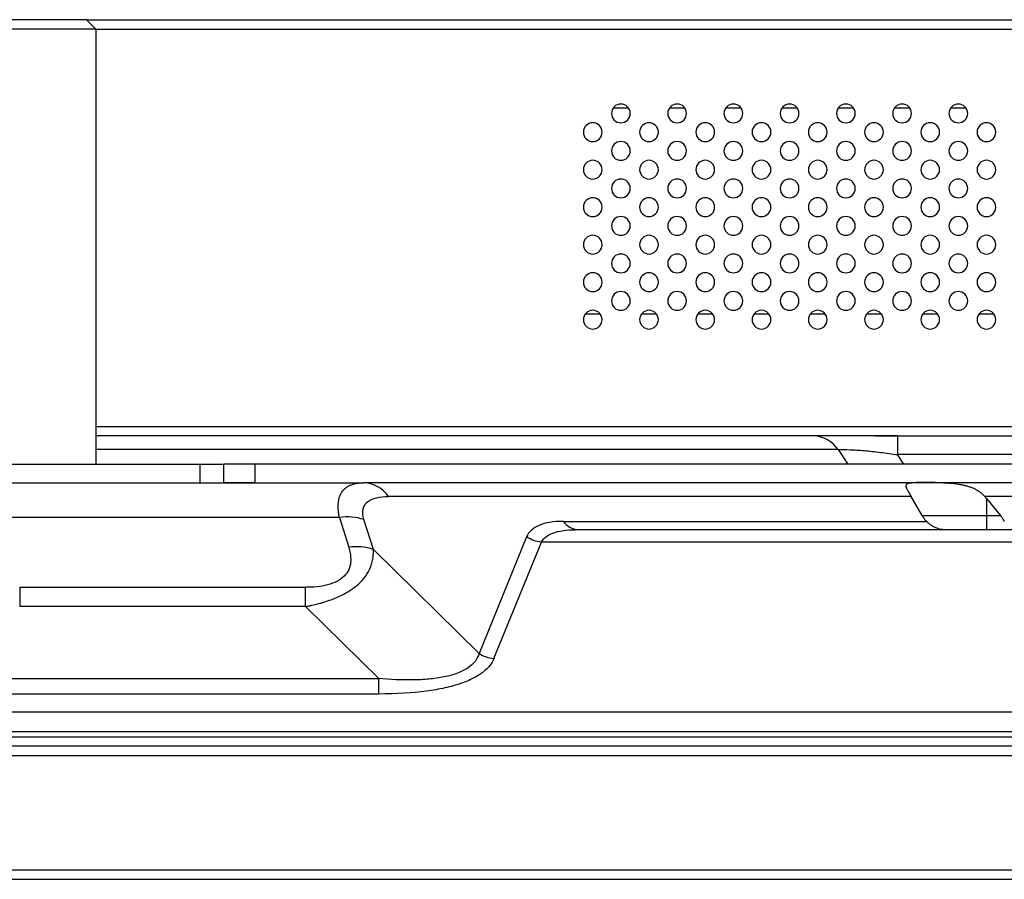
# Model space of a CAD drawing. Header units: millimetres. Extents: x 0 to 1118, y 0 to 864.
# Tile 34 of 256: x 238 to 256, y 653 to 668. Entities that reach past the tile are written whole.
import ezdxf

# ---------------------------------------------------------------- set-up
doc = ezdxf.new("R2010")
doc.units = ezdxf.units.MM

msp = doc.modelspace()

# ---------------------------------------------------------------- linework, layer by layer
at = {"color": 7, "linetype": 'Continuous', "lineweight": 25}
for p, q in [((239.2218, 668.0177), (236.2218, 668.0177)), ((239.2218, 668.0177), (402.8885, 668.0177)), ((239.3885, 667.851), (239.2218, 668.0177)), ((239.3885, 667.851), (236.0551, 667.851)), ((239.3885, 667.851), (239.3885, 660.1177)), ((248.5885, 666.451), (248.8551, 666.451)), ((249.5885, 666.451), (249.8551, 666.451)), ((250.5885, 666.451), (250.8551, 666.451)), ((251.5885, 666.451), (251.8551, 666.451)), ((252.5885, 666.451), (252.8551, 666.451)), ((253.5885, 666.451), (253.8551, 666.451)), ((254.5885, 666.451), (254.8551, 666.451)), ((248.3551, 662.7844), (248.0885, 662.7844)), ((249.3551, 662.7844), (249.0885, 662.7844)), ((250.3551, 662.7844), (250.0885, 662.7844)), ((251.3551, 662.7844), (251.0885, 662.7844)), ((252.3551, 662.7844), (252.0885, 662.7844)), ((253.3551, 662.7844), (253.0885, 662.7844)), ((254.3551, 662.7844), (254.0885, 662.7844)), ((255.3551, 662.7844), (255.0885, 662.7844)), ((239.3885, 660.7844), (402.7218, 660.7844)), ((252.147, 660.6177), (239.3885, 660.6177)), ((253.6402, 660.6177), (253.6402, 660.2844)), ((253.6402, 660.6177), (256.6991, 660.6177)), ((256.6991, 660.2844), (253.6402, 660.2844)), ((236.4007, 660.1177), (241.2401, 660.1177)), ((241.2401, 659.7844), (241.2401, 660.1177)), ((241.2401, 660.1177), (241.6623, 660.1177)), ((241.6623, 659.7844), (241.6623, 660.1177)), ((242.2218, 660.1177), (241.6623, 660.1177)), ((242.2218, 659.7844), (242.2218, 660.1177)), ((258.2218, 660.1177), (242.2218, 660.1177)), ((236.9944, 659.7844), (244.1495, 659.7844)), ((242.2218, 659.7844), (241.6623, 659.7844)), ((244.2158, 659.7805), (244.0895, 659.7788)), ((254.1116, 659.7842), (244.1495, 659.7844)), ((275.8414, 659.7844), (254.1116, 659.7842)), ((253.8816, 659.5403), (244.5874, 659.5403)), ((254.0775, 659.201), (253.8816, 659.5403)), ((276.2793, 659.5403), (255.1908, 659.5403)), ((255.2218, 659.5032), (255.2218, 659.201)), ((255.2218, 659.5032), (255.4713, 659.201)), ((243.7157, 659.1679), (237.4279, 659.1679)), ((243.7157, 659.1679), (243.8825, 658.6369)), ((254.0775, 659.201), (255.2218, 659.201)), ((255.2218, 659.201), (255.2218, 658.951)), ((255.2218, 659.201), (255.4713, 659.201)), ((244.3204, 658.5983), (244.1536, 659.1293)), ((247.7026, 659.0975), (254.1569, 659.0975)), ((247.0459, 658.8216), (246.2004, 656.7513)), ((247.9654, 658.951), (306.3449, 658.951)), ((246.4632, 656.6601), (247.3087, 658.7303)), ((307.0016, 658.7303), (247.3087, 658.7303)), ((246.2004, 656.7513), (244.3204, 658.5983)), ((238.0322, 657.9255), (238.0322, 657.5827)), ((238.0322, 657.9255), (243.1114, 657.9255)), ((243.1114, 657.5827), (243.1114, 657.9255)), ((243.1114, 657.5827), (238.0322, 657.5827)), ((243.1114, 657.5827), (244.4151, 656.302)), ((236.7286, 656.302), (244.4151, 656.302)), ((244.4151, 656.0282), (244.4151, 656.302)), ((244.4151, 656.0282), (236.7286, 656.0282)), ((154.4555, 655.7145), (487.6548, 655.7145)), ((487.6548, 655.3565), (154.4635, 655.3565)), ((154.5101, 655.2674), (487.6004, 655.2673)), ((501.5925, 655.101), (140.5178, 655.101)), ((140.5178, 654.9344), (501.5925, 654.9344)), ((138.6511, 652.901), (503.4591, 652.901)), ((138.6511, 652.7344), (503.4591, 652.7344))]:
    msp.add_line(p, q, dxfattribs=at)
at = {"color": 8, "linetype": 'Continuous', "lineweight": 25}
for p, q in [((239.3885, 667.851), (402.7218, 667.851)), ((252.5849, 660.3736), (239.3885, 660.3736)), ((252.5849, 660.3736), (252.7564, 660.1177)), ((253.7519, 660.1177), (253.6402, 660.2844))]:
    msp.add_line(p, q, dxfattribs=at)
at = {"color": 7, "linetype": 'Continuous', "lineweight": 25}
for centre, radius, start, end in [((248.7218, 666.351), 0.1667, 0, 180), ((249.7218, 666.351), 0.1667, 0, 180), ((250.7218, 666.351), 0.1667, 0, 180), ((251.7218, 666.351), 0.1667, 0, 180), ((252.7218, 666.351), 0.1667, 0, 180), ((253.7218, 666.351), 0.1667, 0, 180), ((254.7218, 666.351), 0.1667, 0, 180), ((248.7218, 666.351), 0.1667, 180, 0), ((249.7218, 666.351), 0.1667, 180, 0), ((250.7218, 666.351), 0.1667, 180, 0), ((251.7218, 666.351), 0.1667, 180, 0), ((252.7218, 666.351), 0.1667, 180, 0), ((253.7218, 666.351), 0.1667, 180, 0), ((254.7218, 666.351), 0.1667, 180, 0), ((248.2218, 666.0177), 0.1667, 0, 180), ((249.2218, 666.0177), 0.1667, 0, 180), ((250.2218, 666.0177), 0.1667, 0, 180), ((251.2218, 666.0177), 0.1667, 0, 180), ((252.2218, 666.0177), 0.1667, 0, 180), ((253.2218, 666.0177), 0.1667, 0, 180), ((254.2218, 666.0177), 0.1667, 0, 180), ((255.2218, 666.0177), 0.1667, 0, 180), ((248.2218, 666.0177), 0.1667, 180, 0), ((249.2218, 666.0177), 0.1667, 180, 0), ((250.2218, 666.0177), 0.1667, 180, 0), ((251.2218, 666.0177), 0.1667, 180, 0), ((252.2218, 666.0177), 0.1667, 180, 0), ((253.2218, 666.0177), 0.1667, 180, 0), ((254.2218, 666.0177), 0.1667, 180, 0), ((255.2218, 666.0177), 0.1667, 180, 0), ((248.7218, 665.6844), 0.1667, 0, 180), ((249.7218, 665.6844), 0.1667, 0, 180), ((250.7218, 665.6844), 0.1667, 0, 180), ((251.7218, 665.6844), 0.1667, 0, 180), ((252.7218, 665.6844), 0.1667, 0, 180), ((253.7218, 665.6844), 0.1667, 0, 180), ((254.7218, 665.6844), 0.1667, 0, 180), ((248.7218, 665.6844), 0.1667, 180, 0), ((249.7218, 665.6844), 0.1667, 180, 0), ((250.7218, 665.6844), 0.1667, 180, 0), ((251.7218, 665.6844), 0.1667, 180, 0), ((252.7218, 665.6844), 0.1667, 180, 0), ((253.7218, 665.6844), 0.1667, 180, 0), ((254.7218, 665.6844), 0.1667, 180, 0), ((248.2218, 665.351), 0.1667, 0, 180), ((249.2218, 665.351), 0.1667, 0, 180), ((250.2218, 665.351), 0.1667, 0, 180), ((251.2218, 665.351), 0.1667, 0, 180), ((252.2218, 665.351), 0.1667, 0, 180), ((253.2218, 665.351), 0.1667, 0, 180), ((254.2218, 665.351), 0.1667, 0, 180), ((255.2218, 665.351), 0.1667, 0, 180), ((248.2218, 665.351), 0.1667, 180, 0), ((249.2218, 665.351), 0.1667, 180, 0), ((250.2218, 665.351), 0.1667, 180, 0), ((251.2218, 665.351), 0.1667, 180, 0), ((252.2218, 665.351), 0.1667, 180, 0), ((253.2218, 665.351), 0.1667, 180, 0), ((254.2218, 665.351), 0.1667, 180, 0), ((255.2218, 665.351), 0.1667, 180, 0), ((248.7218, 665.0177), 0.1667, 0, 180), ((249.7218, 665.0177), 0.1667, 0, 180), ((250.7218, 665.0177), 0.1667, 0, 180), ((251.7218, 665.0177), 0.1667, 0, 180), ((252.7218, 665.0177), 0.1667, 0, 180), ((253.7218, 665.0177), 0.1667, 0, 180), ((254.7218, 665.0177), 0.1667, 0, 180), ((248.7218, 665.0177), 0.1667, 180, 0), ((249.7218, 665.0177), 0.1667, 180, 0), ((250.7218, 665.0177), 0.1667, 180, 0), ((251.7218, 665.0177), 0.1667, 180, 0), ((252.7218, 665.0177), 0.1667, 180, 0), ((253.7218, 665.0177), 0.1667, 180, 0), ((254.7218, 665.0177), 0.1667, 180, 0), ((248.2218, 664.6844), 0.1667, 0, 180), ((249.2218, 664.6844), 0.1667, 0, 180), ((250.2218, 664.6844), 0.1667, 0, 180), ((251.2218, 664.6844), 0.1667, 0, 180), ((252.2218, 664.6844), 0.1667, 0, 180), ((253.2218, 664.6844), 0.1667, 0, 180), ((254.2218, 664.6844), 0.1667, 0, 180), ((255.2218, 664.6844), 0.1667, 0, 180), ((248.2218, 664.6844), 0.1667, 180, 0), ((249.2218, 664.6844), 0.1667, 180, 0), ((250.2218, 664.6844), 0.1667, 180, 0), ((251.2218, 664.6844), 0.1667, 180, 0), ((252.2218, 664.6844), 0.1667, 180, 0), ((253.2218, 664.6844), 0.1667, 180, 0), ((254.2218, 664.6844), 0.1667, 180, 0), ((255.2218, 664.6844), 0.1667, 180, 0), ((248.7218, 664.351), 0.1667, 0, 180), ((249.7218, 664.351), 0.1667, 0, 180), ((250.7218, 664.351), 0.1667, 0, 180), ((251.7218, 664.351), 0.1667, 0, 180), ((252.7218, 664.351), 0.1667, 0, 180), ((253.7218, 664.351), 0.1667, 0, 180), ((254.7218, 664.351), 0.1667, 0, 180), ((248.7218, 664.351), 0.1667, 180, 0), ((249.7218, 664.351), 0.1667, 180, 0), ((250.7218, 664.351), 0.1667, 180, 0), ((251.7218, 664.351), 0.1667, 180, 0), ((252.7218, 664.351), 0.1667, 180, 0), ((253.7218, 664.351), 0.1667, 180, 0), ((254.7218, 664.351), 0.1667, 180, 0), ((248.2218, 664.0177), 0.1667, 0, 180), ((249.2218, 664.0177), 0.1667, 0, 180), ((250.2218, 664.0177), 0.1667, 0, 180), ((251.2218, 664.0177), 0.1667, 0, 180), ((252.2218, 664.0177), 0.1667, 0, 180), ((253.2218, 664.0177), 0.1667, 0, 180), ((254.2218, 664.0177), 0.1667, 0, 180), ((255.2218, 664.0177), 0.1667, 0, 180), ((248.2218, 664.0177), 0.1667, 180, 0), ((249.2218, 664.0177), 0.1667, 180, 0), ((250.2218, 664.0177), 0.1667, 180, 0), ((251.2218, 664.0177), 0.1667, 180, 0), ((252.2218, 664.0177), 0.1667, 180, 0), ((253.2218, 664.0177), 0.1667, 180, 0), ((254.2218, 664.0177), 0.1667, 180, 0), ((255.2218, 664.0177), 0.1667, 180, 0), ((248.7218, 663.6844), 0.1667, 0, 180), ((249.7218, 663.6844), 0.1667, 0, 180), ((250.7218, 663.6844), 0.1667, 0, 180), ((251.7218, 663.6844), 0.1667, 0, 180), ((252.7218, 663.6844), 0.1667, 0, 180), ((253.7218, 663.6844), 0.1667, 0, 180), ((254.7218, 663.6844), 0.1667, 0, 180), ((248.2218, 663.351), 0.1667, 0, 180), ((248.7218, 663.6844), 0.1667, 180, 0), ((249.2218, 663.351), 0.1667, 0, 180), ((249.7218, 663.6844), 0.1667, 180, 0), ((250.2218, 663.351), 0.1667, 0, 180), ((250.7218, 663.6844), 0.1667, 180, 0), ((251.2218, 663.351), 0.1667, 0, 180), ((251.7218, 663.6844), 0.1667, 180, 0), ((252.2218, 663.351), 0.1667, 0, 180), ((252.7218, 663.6844), 0.1667, 180, 0), ((253.2218, 663.351), 0.1667, 0, 180), ((253.7218, 663.6844), 0.1667, 180, 0), ((254.2218, 663.351), 0.1667, 0, 180), ((254.7218, 663.6844), 0.1667, 180, 0), ((255.2218, 663.351), 0.1667, 0, 180), ((248.2218, 663.351), 0.1667, 180, 0), ((249.2218, 663.351), 0.1667, 180, 0), ((250.2218, 663.351), 0.1667, 180, 0), ((251.2218, 663.351), 0.1667, 180, 0), ((252.2218, 663.351), 0.1667, 180, 0), ((253.2218, 663.351), 0.1667, 180, 0), ((254.2218, 663.351), 0.1667, 180, 0), ((255.2218, 663.351), 0.1667, 180, 0), ((248.7218, 663.0177), 0.1667, 0, 180), ((249.7218, 663.0177), 0.1667, 0, 180), ((250.7218, 663.0177), 0.1667, 0, 180), ((251.7218, 663.0177), 0.1667, 0, 180), ((252.7218, 663.0177), 0.1667, 0, 180), ((253.7218, 663.0177), 0.1667, 0, 180), ((254.7218, 663.0177), 0.1667, 0, 180), ((248.7218, 663.0177), 0.1667, 180, 0), ((249.7218, 663.0177), 0.1667, 180, 0), ((250.7218, 663.0177), 0.1667, 180, 0), ((251.7218, 663.0177), 0.1667, 180, 0), ((252.7218, 663.0177), 0.1667, 180, 0), ((253.7218, 663.0177), 0.1667, 180, 0), ((254.7218, 663.0177), 0.1667, 180, 0), ((248.2218, 662.6844), 0.1667, 0, 180), ((249.2218, 662.6844), 0.1667, 0, 180), ((250.2218, 662.6844), 0.1667, 0, 180), ((251.2218, 662.6844), 0.1667, 0, 180), ((252.2218, 662.6844), 0.1667, 0, 180), ((253.2218, 662.6844), 0.1667, 0, 180), ((254.2218, 662.6844), 0.1667, 0, 180), ((255.2218, 662.6844), 0.1667, 0, 180), ((248.2218, 662.6844), 0.1667, 180, 0), ((249.2218, 662.6844), 0.1667, 180, 0), ((250.2218, 662.6844), 0.1667, 180, 0), ((251.2218, 662.6844), 0.1667, 180, 0), ((252.2218, 662.6844), 0.1667, 180, 0), ((253.2218, 662.6844), 0.1667, 180, 0), ((254.2218, 662.6844), 0.1667, 180, 0), ((255.2218, 662.6844), 0.1667, 180, 0), ((252.1253, 660.0639), 0.5542, 33.97468, 87.75654), ((244.1278, 659.2306), 0.5542, 33.9767, 87.75677), ((243.8543, 658.2357), 0.9424, 71.4805, 98.45377), ((247.9784, 659.2833), 0.3325, 213.97468, 267.75653), ((244.021, 657.7047), 0.9424, 71.47884, 98.45378), ((246.5125, 657.2258), 0.5679, 236.67052, 265.02034)]:
    msp.add_arc(centre, radius, start, end, dxfattribs=at)
for points, knots in [([(253.6402, 660.6177), (253.4817, 660.6177), (253.3317, 660.6177), (253.1169, 660.6177), (253.047, 660.6177), (252.9103, 660.6177), (252.7771, 660.6177), (252.6537, 660.6177), (252.5363, 660.6177), (252.4809, 660.6177), (252.3238, 660.6177), (252.2311, 660.6177), (252.147, 660.6177)], [0, 0, 0, 0, 0.25, 0.25, 0.375, 0.375, 0.5, 0.625, 0.625, 0.75, 0.75, 1, 1, 1, 1]), ([(253.6496, 660.6125), (253.5143, 660.6138), (253.2413, 660.6165), (252.8343, 660.6174), (252.4504, 660.6177), (252.258, 660.6174), (252.1617, 660.6172)], [0, 0, 0, 0, 0.244869, 0.4941902, 0.7468633, 1, 1, 1, 1]), ([(252.5849, 660.3736), (252.6456, 660.3762), (252.7165, 660.3759), (252.8744, 660.3699), (252.9612, 660.3642), (253.1445, 660.3481), (253.241, 660.3377), (253.4382, 660.3134), (253.5391, 660.2995), (253.6402, 660.2844)], [0, 0, 0, 0, 0.25, 0.25, 0.5, 0.5, 0.75, 0.75, 1, 1, 1, 1]), ([(243.7157, 659.1679), (243.7135, 659.1801), (243.7089, 659.2044), (243.7037, 659.2398), (243.6996, 659.2741), (243.6968, 659.3074), (243.6952, 659.3395), (243.6949, 659.3705), (243.6958, 659.4004), (243.698, 659.4292), (243.7014, 659.4569), (243.706, 659.4834), (243.7119, 659.5088), (243.7191, 659.5331), (243.7274, 659.5562), (243.7371, 659.5782), (243.7479, 659.5991), (243.7642, 659.6256), (243.7881, 659.6563), (243.8224, 659.6889), (243.8624, 659.7172), (243.9083, 659.741), (243.9599, 659.7601), (244.0174, 659.7739), (244.0805, 659.7827), (244.1262, 659.7838), (244.1495, 659.7844)], [0, 0, 0, 0, 0.0300468, 0.059934, 0.0896757, 0.1192862, 0.14878, 0.1781717, 0.2074762, 0.2367083, 0.2658833, 0.2950161, 0.324122, 0.3532163, 0.3823143, 0.4114312, 0.4405822, 0.4697826, 0.5291176, 0.5902297, 0.6532338, 0.7182351, 0.7853293, 0.8546033, 0.9261363, 1, 1, 1, 1]), ([(254.1162, 659.7892), (254.1055, 659.7892), (254.0845, 659.7892), (254.055, 659.7889), (254.0275, 659.7885), (254.0019, 659.7879), (253.9782, 659.7872), (253.9564, 659.7863), (253.9363, 659.7852), (253.9179, 659.784), (253.9011, 659.7826), (253.8858, 659.781), (253.872, 659.7793), (253.8595, 659.7774), (253.8483, 659.7753), (253.8384, 659.773), (253.8296, 659.7707), (253.822, 659.7681), (253.8119, 659.764), (253.8013, 659.7575), (253.7929, 659.7471), (253.7891, 659.7345), (253.7895, 659.7198), (253.7935, 659.703), (253.8009, 659.6839), (253.8111, 659.663), (253.8203, 659.6467), (253.8248, 659.6388)], [0, 0, 0, 0, 0.0440087, 0.0868296, 0.128461, 0.1689015, 0.2081498, 0.2462051, 0.2830668, 0.3187349, 0.3532095, 0.3864911, 0.4185806, 0.4494795, 0.4791895, 0.5077129, 0.5350526, 0.5612119, 0.586195, 0.6477519, 0.7061682, 0.7615645, 0.8140948, 0.8639498, 0.9113611, 0.9566044, 1, 1, 1, 1]), ([(255.1908, 659.5403), (255.1853, 659.5466), (255.1743, 659.5592), (255.1561, 659.5772), (255.1368, 659.5945), (255.1162, 659.6109), (255.0944, 659.6265), (255.0713, 659.6414), (255.047, 659.6555), (255.0215, 659.6687), (254.9948, 659.6812), (254.967, 659.6929), (254.938, 659.7038), (254.9079, 659.7139), (254.8768, 659.7232), (254.8447, 659.7318), (254.8117, 659.7395), (254.7778, 659.7465), (254.7391, 659.7533), (254.6943, 659.7599), (254.6423, 659.7661), (254.5859, 659.7716), (254.5255, 659.7763), (254.4615, 659.7803), (254.3946, 659.7836), (254.3255, 659.7861), (254.2551, 659.7879), (254.1839, 659.7891), (254.1392, 659.7892), (254.1162, 659.7892)], [0, 0, 0, 0, 0.0214703, 0.0429474, 0.0644984, 0.0861901, 0.108088, 0.1302561, 0.1527561, 0.1756468, 0.1989836, 0.2228187, 0.2472003, 0.2721732, 0.297778, 0.3240517, 0.3510277, 0.3787357, 0.4072023, 0.4461677, 0.4895728, 0.5374642, 0.5898756, 0.6468297, 0.7083408, 0.7744158, 0.8450552, 0.9202535, 1, 1, 1, 1]), ([(244.1536, 659.1293), (244.1317, 659.1988), (244.126, 659.2622), (244.1484, 659.3694), (244.1763, 659.4133), (244.2587, 659.4804), (244.3129, 659.5038), (244.4387, 659.5338), (244.5103, 659.5404), (244.5873, 659.5404)], [0, 0, 0, 0, 0.25, 0.25, 0.5, 0.5, 0.75, 0.75, 1, 1, 1, 1]), ([(254.0775, 659.201), (254.0812, 659.1948), (254.0885, 659.1825), (254.1008, 659.1642), (254.1137, 659.1465), (254.1274, 659.1295), (254.1416, 659.1132), (254.1519, 659.1027), (254.1569, 659.0975)], [0, 0, 0, 0, 0.1823073, 0.3575758, 0.5263431, 0.6892116, 0.8468511, 1, 1, 1, 1]), ([(255.5391, 659.0975), (255.5367, 659.1027), (255.5318, 659.1131), (255.5226, 659.1295), (255.5121, 659.1464), (255.5, 659.1641), (255.4864, 659.1824), (255.4764, 659.1948), (255.4713, 659.201)], [0, 0, 0, 0, 0.15419545, 0.31272129, 0.47610479, 0.64482772, 0.8193276, 1, 1, 1, 1]), ([(247.7026, 659.0975), (247.5213, 659.0975), (247.3768, 659.0734), (247.1583, 658.9814), (247.0834, 658.9134), (247.0459, 658.8216)], [0, 0, 0, 0, 0.5, 0.5, 1, 1, 1, 1]), ([(254.1569, 659.0975), (254.1631, 659.0915), (254.1755, 659.0794), (254.1957, 659.0623), (254.2172, 659.0458), (254.2403, 659.03), (254.2649, 659.0152), (254.291, 659.0014), (254.3234, 658.9868), (254.3637, 658.9722), (254.4089, 658.9608), (254.4584, 658.9527), (254.4913, 658.9517), (254.5105, 658.951)], [0, 0, 0, 0, 0.0639928, 0.1301588, 0.1985078, 0.2690485, 0.341789, 0.4167366, 0.4938979, 0.6129196, 0.7458056, 0.8518079, 1, 1, 1, 1]), ([(247.3087, 658.7303), (247.3299, 658.772), (247.3634, 658.8071), (247.4487, 658.8644), (247.5004, 658.8867), (247.6163, 658.9208), (247.6805, 658.9326), (247.8172, 658.9477), (247.8899, 658.951), (247.9654, 658.951)], [0, 0, 0, 0, 0.25, 0.25, 0.5, 0.5, 0.75, 0.75, 1, 1, 1, 1]), ([(243.8825, 658.6369), (243.9107, 658.547), (243.9255, 658.456), (243.9116, 658.324), (243.9008, 658.2807), (243.8636, 658.1984), (243.8371, 658.1594), (243.7672, 658.089), (243.7239, 658.0578), (243.6235, 658.0058), (243.5666, 657.985), (243.4452, 657.9533), (243.3807, 657.9424), (243.2481, 657.9285), (243.18, 657.9255), (243.1114, 657.9255)], [0, 0, 0, 0, 0.25, 0.25, 0.375, 0.375, 0.5, 0.5, 0.625, 0.625, 0.75, 0.75, 0.875, 0.875, 1, 1, 1, 1]), ([(243.1114, 657.5827), (243.1316, 657.5865), (243.1705, 657.5939), (243.2264, 657.6059), (243.2779, 657.6178), (243.325, 657.6296), (243.3675, 657.641), (243.4394, 657.6613), (243.5358, 657.6922), (243.6539, 657.7377), (243.7596, 657.7859), (243.8871, 657.8548), (244.0267, 657.9515), (244.1609, 658.0853), (244.2395, 658.2081), (244.2852, 658.3168), (244.3047, 658.3883), (244.3155, 658.4511), (244.3205, 658.499), (244.3224, 658.5493), (244.321, 658.582), (244.3204, 658.5983)], [0, 0, 0, 0, 0.0280224, 0.0541615, 0.0783853, 0.1006643, 0.1209703, 0.1392714, 0.2044828, 0.2628521, 0.3204882, 0.3753778, 0.4834186, 0.5942529, 0.7144801, 0.7753085, 0.8489907, 0.8814757, 0.9222907, 0.9612977, 1, 1, 1, 1]), ([(246.2004, 656.7513), (246.1883, 656.7041), (246.1669, 656.6581), (246.1027, 656.5718), (246.0599, 656.5313), (245.9532, 656.4588), (245.8893, 656.4268), (245.7447, 656.3726), (245.6642, 656.3504), (245.4924, 656.3155), (245.4012, 656.3027), (245.213, 656.2851), (245.1159, 656.2803), (244.8203, 656.2753), (244.6176, 656.2846), (244.4151, 656.302)], [0, 0, 0, 0, 0.125, 0.125, 0.25, 0.25, 0.375, 0.375, 0.5, 0.5, 0.625, 0.625, 0.75, 0.75, 1, 1, 1, 1]), ([(246.4632, 656.6601), (246.4459, 656.6178), (246.3981, 656.5352), (246.2793, 656.4166), (246.1073, 656.3069), (245.88, 656.2112), (245.6026, 656.1339), (245.3818, 656.0948), (245.0199, 656.0465), (244.7379, 656.0282), (244.4151, 656.0282)], [0, 0, 0, 0, 0.125, 0.25, 0.375, 0.5, 0.625, 0.75, 0.75, 1, 1, 1, 1])]:
    msp.add_open_spline(points, degree=3, knots=knots, dxfattribs=at)
for points in [[(253.8248, 659.6388), (253.8418, 659.6092), (253.8609, 659.5761), (253.8816, 659.5403)], [(255.2218, 659.5032), (255.2116, 659.5155), (255.2013, 659.5279), (255.1908, 659.5403)], [(247.3087, 658.7303), (247.2163, 658.7382), (247.124, 658.7702), (247.0459, 658.8216)]]:
    msp.add_open_spline(points, degree=3, dxfattribs=at)

doc.saveas('drawing.dxf')
